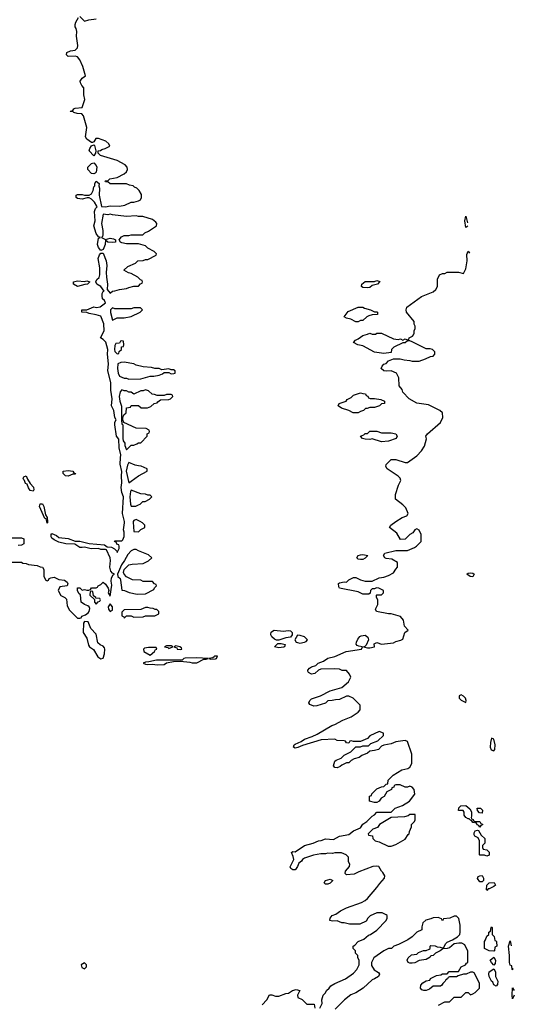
# Model space of a CAD drawing. Header units: inches. Extents: x 2722057 to 2913084, y 892730 to 1030005.
# Tile 150 of 231: x 2832316 to 2836544, y 975872 to 984291. Entities that reach past the tile are written whole.
import ezdxf

# ---------------------------------------------------------------- set-up
doc = ezdxf.new("R2010")
doc.units = ezdxf.units.IN
doc.header["$MEASUREMENT"] = 0
doc.layers.add('C8937', color=7, linetype='Continuous')
doc.layers.add('C8938', color=7, linetype='Continuous')

msp = doc.modelspace()

# ---------------------------------------------------------------- linework, layer by layer
at = {"layer": 'C8937', "color": 2}
for points, elevation in [([(2832186, 979654), (2832330, 979652), (2832343.6, 979643.6), (2832370, 979642), (2832391.6, 979631.6), (2832463.6, 979623.6), (2832490, 979612), (2832510, 979611.3), (2832522, 979590), (2832522, 979530), (2832538, 979498), (2832550, 979494), (2832562, 979498), (2832567.3, 979512.7), (2832580.4, 979519.6), (2832610, 979524.7), (2832650, 979504.7), (2832698, 979498), (2832721, 979481), (2832726, 979470), (2832722, 979450), (2832659.6, 979440.4), (2832644.7, 979410), (2832667.7, 979367.7), (2832702, 979350), (2832715.3, 979335.3), (2832720.7, 979280.7), (2832741.4, 979241.4), (2832810, 979174), (2832830, 979174), (2832842, 979178), (2832846, 979190), (2832878, 979202), (2832901.2, 979218.8), (2832909, 979230), (2832915.3, 979255.3), (2832908.7, 979270), (2832898.6, 979278.6), (2832868.7, 979290), (2832841.2, 979310), (2832834.6, 979374.6), (2832823.1, 979383.1), (2832808.4, 979408.4), (2832810, 979434), (2832830, 979432), (2832850, 979412), (2832870, 979418), (2832890, 979412), (2832907.3, 979412.7), (2832922, 979418), (2832930, 979434), (2832970, 979434), (2832982, 979438), (2832986, 979450), (2833010, 979462), (2833030, 979482), (2833050, 979464.7), (2833071.3, 979430), (2833078, 979410), (2833072, 979390), (2833090, 979362), (2833104.1, 979455.9), (2833097.6, 979490), (2833101.2, 979518.8), (2833115.3, 979544.7), (2833126, 979550), (2833110, 979558), (2833096, 979576), (2833086, 979610), (2833092.9, 979667.1), (2833089.5, 979690), (2833057.2, 979757.2), (2833050, 979762), (2833010, 979761.2), (2832990, 979769.3), (2832926.8, 979766.8), (2832870, 979781.2), (2832850, 979777.2), (2832830, 979779.3), (2832786.6, 979806.6), (2832710.6, 979809.4), (2832650, 979823.7), (2832610, 979842.7), (2832590, 979859), (2832583.7, 979870), (2832584, 979890), (2832590, 979898), (2832630, 979881), (2832650, 979864), (2832730, 979856), (2832790, 979831.3), (2832830, 979831), (2832910, 979811), (2833039.6, 979799.6), (2833063.6, 979783.6), (2833099.6, 979779.6), (2833126.4, 979766.4), (2833146.8, 979746.8), (2833150, 979734), (2833166, 979770), (2833166, 979790), (2833162, 979802), (2833147.3, 979807.3), (2833142, 979822), (2833126, 979830), (2833130, 979834), (2833190, 979834), (2833196.4, 979843.6), (2833208.4, 979871.6), (2833208.7, 979910), (2833204, 979930), (2833212.7, 979990), (2833210.5, 980000)], 10), ([(2832553.1, 980000), (2832554, 979990), (2832550, 979986), (2832546.9, 980000)], 10), ([(2833286.8, 980000), (2833284.9, 979995.1), (2833290, 979914), (2833330, 979912), (2833350, 979932), (2833386, 979950), (2833386, 979970), (2833366, 979990), (2833346, 980000)], 10), ([(2834882, 975838), (2834900.4, 975879.6), (2834899.3, 975910), (2834909.3, 975950), (2834929, 975970), (2834938, 975990), (2834962, 976010), (2834975.3, 976030), (2835010, 976051), (2835102, 976090), (2835170, 976138), (2835198, 976170), (2835218, 976210), (2835218, 976250), (2835206, 976270), (2835206, 976290), (2835186, 976310), (2835186, 976330), (2835166, 976350), (2835166, 976370), (2835182, 976378), (2835208, 976410), (2835258, 976430), (2835296.5, 976463.5), (2835315.3, 976470), (2835370, 976504.7), (2835448, 976590), (2835458, 976610), (2835458, 976630), (2835450, 976638), (2835414.6, 976654.6), (2835370, 976655.3), (2835311.6, 976628.4), (2835291.6, 976608.4), (2835276.9, 976583.1), (2835223.6, 976556.4), (2835136.4, 976556.4), (2835090, 976568), (2835068.4, 976568.4), (2835030, 976586), (2834990, 976582), (2834968, 976590), (2834968.7, 976610), (2834988, 976630), (2835018, 976642), (2835058, 976670), (2835110, 976696), (2835236.6, 976743.4), (2835270, 976761), (2835290, 976778), (2835370, 976872), (2835393.6, 976906.4), (2835435.3, 976950), (2835438, 976970), (2835420.4, 977000.4), (2835408, 977010), (2835386, 977050), (2835370, 977054), (2835334, 977050), (2835215.3, 977004.7), (2835176.3, 976983.7), (2835110, 976978), (2835098, 976990), (2835102, 977010), (2835135.3, 977050), (2835138, 977070), (2835128, 977090), (2835126, 977130), (2835106, 977150), (2835067.3, 977167.3), (2835010, 977168), (2834990, 977162), (2834950, 977164), (2834930, 977159), (2834890, 977159), (2834827.3, 977147.3), (2834750, 977122), (2834732, 977110), (2834723.6, 977096.4), (2834702, 977078), (2834691, 977050), (2834674, 977026), (2834670, 977022), (2834650, 977022), (2834634, 977034), (2834628.9, 977048.9), (2834658, 977110), (2834654.6, 977134.6), (2834638, 977170), (2834650, 977178), (2834670, 977176), (2834749.3, 977230.7), (2834826, 977250), (2834868.9, 977271.1), (2834892.7, 977272.7), (2834930, 977286.8), (2834999.3, 977280.7), (2835049.4, 977310.6), (2835130, 977324.7), (2835170, 977356), (2835230, 977382), (2835250, 977411.3), (2835284.7, 977435.3), (2835330, 977482), (2835348.4, 977491.6), (2835370, 977514), (2835490, 977514), (2835526, 977550), (2835588.9, 977571.1), (2835648, 977610), (2835694, 977670), (2835688, 977710), (2835670, 977728), (2835650, 977738), (2835631.1, 977728.9), (2835610, 977728.7), (2835567.3, 977747.3), (2835532.7, 977747.3), (2835518, 977742), (2835514, 977730), (2835498, 977722), (2835494, 977710), (2835454, 977690), (2835431.1, 977648.9), (2835405.4, 977634.6), (2835390, 977608), (2835370, 977598), (2835350, 977598), (2835306, 977610), (2835307.3, 977652.7), (2835322, 977658), (2835327.3, 977672.7), (2835370, 977714), (2835408.4, 977731.6), (2835430, 977734), (2835450, 977754), (2835462, 977758), (2835466, 977790), (2835508, 977830), (2835583.7, 977876.3), (2835632.7, 977887.3), (2835650, 977901), (2835669.2, 977930), (2835669.4, 978010), (2835630, 978118), (2835610, 978128.7), (2835530, 978117.2), (2835490, 978099), (2835430, 978088), (2835410, 978078), (2835382, 978050), (2835350, 978041.2), (2835310, 978038), (2835290, 978019), (2835240.7, 977999.3), (2835218, 977982), (2835174, 977970), (2835150, 977958), (2835130, 977938), (2835110, 977938), (2835070, 977918), (2835055.3, 977904.7), (2835030, 977895.3), (2835010, 977898), (2834998, 977910), (2835009, 977950), (2835020.2, 977959.8), (2835063.1, 977976.9), (2835090, 978002), (2835146, 978030), (2835190, 978074), (2835230, 978074), (2835250, 978082), (2835296.4, 978083.6), (2835318, 978102), (2835376.4, 978123.6), (2835426, 978170), (2835426, 978190), (2835390, 978206), (2835310, 978168), (2835290, 978146), (2835230, 978118), (2835170, 978118), (2835150, 978126), (2835138, 978122), (2835130, 978106), (2835108.4, 978108.4), (2835102, 978122), (2835090, 978126), (2835030, 978128), (2835010, 978138), (2834893.2, 978133.2), (2834734.6, 978085.4), (2834692.5, 978067.5), (2834670, 978062.7), (2834655.3, 978070), (2834661.2, 978090), (2834670, 978096.3), (2834720.7, 978119.3), (2834750, 978140.4), (2834817.2, 978162.8), (2834857.6, 978182.4), (2834983.6, 978256.4), (2835010, 978264.9), (2835078.9, 978301.1), (2835148.7, 978330), (2835208, 978370), (2835226, 978390), (2835226, 978430), (2835166, 978490), (2835130, 978508), (2835110, 978508), (2835050, 978478), (2835016.4, 978476.4), (2834988.4, 978468.4), (2834950, 978468), (2834930, 978448), (2834856.9, 978423.1), (2834830, 978422), (2834796.4, 978436.4), (2834788, 978450), (2834795.3, 978470), (2834810, 978484.7), (2834886, 978510), (2834970, 978551.3), (2835070, 978582), (2835128, 978630), (2835146, 978670), (2835136.4, 978696.4), (2835110, 978726), (2835072.7, 978727.3), (2835050, 978738), (2835010, 978742), (2834890, 978738), (2834870, 978728), (2834839.1, 978700.9), (2834810, 978695.3), (2834786, 978710), (2834780.4, 978720.4), (2834778, 978730), (2834793.6, 978746.4), (2834810, 978758), (2834846, 978770), (2834866, 978790), (2834913.6, 978806.4), (2834949.3, 978830.7), (2835010, 978846), (2835106, 978890), (2835238, 978910), (2835246, 978930), (2835214.8, 978934.8), (2835200.9, 978940.9), (2835192.9, 978952.9), (2835194, 978970), (2835205.2, 978994.8), (2835223.3, 979016.7), (2835235.8, 979024.2), (2835270, 979028.2), (2835291.9, 979011.9), (2835298, 978990), (2835277.5, 978942.5), (2835267.7, 978932.3), (2835254, 978930), (2835290, 978918.8), (2835310, 978918.8), (2835348, 978930), (2835346.3, 978953.7), (2835370, 978964.7), (2835410, 978950.8), (2835510, 978963), (2835530, 978974), (2835575.3, 978984.7), (2835590, 978994.8), (2835608.7, 979051.3), (2835638, 979070), (2835604.7, 979104.7), (2835598, 979158), (2835570, 979189), (2835491.7, 979211.7), (2835469.5, 979209.5), (2835366, 979230), (2835358, 979250), (2835378, 979290), (2835378, 979330), (2835366, 979350), (2835366, 979370), (2835370, 979374), (2835410, 979374), (2835426, 979390), (2835426, 979410), (2835386, 979430), (2835366, 979434), (2835350, 979426), (2835330, 979426), (2835314, 979410), (2835312.7, 979387.3), (2835299.6, 979380.4), (2835250, 979378), (2835210, 979398), (2835049.3, 979429.3), (2835043.1, 979443.1), (2835042, 979470), (2835050, 979476), (2835090, 979484.7), (2835110, 979482), (2835130, 979502), (2835170, 979522), (2835190, 979522), (2835230, 979502), (2835270, 979491.3), (2835328.9, 979491.1), (2835390, 979518), (2835430, 979524.7), (2835470, 979538), (2835510, 979562), (2835530, 979594), (2835546, 979610), (2835546, 979650), (2835497.2, 979677.2), (2835450, 979684), (2835438, 979690), (2835426, 979710), (2835438, 979730), (2835530, 979752), (2835630, 979751.3), (2835690, 979778), (2835708, 979790), (2835748, 979830), (2835748, 979890), (2835730, 979926), (2835710, 979938), (2835694, 979930), (2835676.9, 979903.1), (2835650, 979888), (2835610, 979848), (2835570, 979846), (2835540.4, 979900.4), (2835478, 979950), (2835488, 979970), (2835532.4, 980000)], 6), ([(2832190, 979862), (2832330, 979862), (2832350, 979852), (2832352, 979810), (2832330, 979798), (2832303.6, 979796.4)], 10), ([(2835896.4, 975863.6), (2835950, 975894), (2835990, 975894), (2836030, 975934), (2836090, 975934), (2836130, 975974), (2836150, 975974), (2836170, 975954), (2836190, 975962), (2836210, 975972), (2836246, 976010), (2836246, 976050), (2836238, 976070), (2836202, 976142), (2836190, 976146), (2836170, 976146), (2836131.3, 976128.7), (2836110, 976128.7), (2836063.6, 976116.4), (2836050, 976106), (2835990, 976106), (2835978, 976102), (2835974, 976090), (2835958, 976082), (2835954, 976070), (2835932, 976050), (2835924.7, 976035.3), (2835912.7, 976027.3), (2835850, 976026), (2835819.8, 976000.2), (2835791.1, 975988.9), (2835770, 975989), (2835754.6, 975994.6), (2835742, 976010), (2835744.7, 976035.3), (2835763.1, 976056.9), (2835790, 976074), (2835822, 976078), (2835827.3, 976092.7), (2835880.4, 976119.6), (2835916.4, 976123.6), (2835930, 976134), (2835970, 976134), (2835988.4, 976151.6), (2836067.3, 976152.7), (2836088.7, 976191.3), (2836126, 976210), (2836135.3, 976224.7), (2836146, 976230), (2836147.3, 976327.3), (2836120.4, 976380.4), (2836094.6, 976394.6), (2836070, 976395.3), (2836030, 976388), (2835990, 976355.3), (2835970, 976348), (2835932.7, 976347.3), (2835911.6, 976328.4), (2835870, 976308), (2835850, 976288), (2835830, 976286), (2835823.6, 976276.4), (2835790, 976254), (2835730, 976248), (2835694, 976226), (2835670, 976224), (2835650, 976224), (2835638, 976230), (2835628.4, 976248.4), (2835638, 976270), (2835664, 976296), (2835710, 976302), (2835724, 976316), (2835738, 976322), (2835768.9, 976331.1), (2835790, 976332), (2835816.4, 976343.6), (2835826, 976350), (2835826, 976370), (2835830, 976374), (2835867.3, 976372.7), (2835883.6, 976363.6), (2835910, 976362), (2835930, 976354), (2835942, 976358), (2835955.3, 976390), (2835970, 976404.7), (2836016.4, 976423.6), (2836058, 976450), (2836078, 976470), (2836082, 976490), (2836082, 976550), (2836070, 976606), (2836050, 976626), (2836030, 976626), (2835991.6, 976608.4), (2835938, 976602), (2835930, 976586), (2835922, 976602), (2835894, 976614), (2835850, 976612.7), (2835830, 976602), (2835787.1, 976592.9), (2835762, 976570), (2835754, 976534), (2835754, 976510), (2835710, 976488), (2835670, 976448), (2835635.3, 976424.7), (2835555.3, 976384.7), (2835514, 976370), (2835494, 976350), (2835470, 976348), (2835430, 976328), (2835342, 976270), (2835322, 976230), (2835323.6, 976203.6), (2835345.4, 976165.4), (2835383.6, 976143.6), (2835392, 976130), (2835382, 976110), (2835350, 976088.7), (2835330, 976082), (2835252, 976010), (2835190.6, 975969.4), (2835147.9, 975952.1), (2835092, 975910), (2835014, 975830)], 6), ([(2836530, 976166), (2836526, 976170), (2836522, 976202), (2836510, 976206), (2836504, 976230), (2836504, 976290), (2836495.3, 976370), (2836510, 976414), (2836518.6, 976370.6)], 2), ([(2836530.1, 976181.5), (2836530, 976166)], 2), ([(2834388.4, 975868.4), (2834428, 975910), (2834450, 975954), (2834470, 975954), (2834502, 975942), (2834530, 975941), (2834590, 975964.7), (2834614, 975966), (2834649.3, 975990.7), (2834678.8, 975998.8), (2834712, 975990), (2834692, 975950), (2834694, 975930), (2834730, 975914), (2834770, 975874), (2834832.7, 975872.7), (2834838, 975838)], 6), ([(2836530, 975918), (2836524.5, 975950), (2836530, 976014), (2836541.6, 975990.7)], 2), ([(2836544.2, 975948.9), (2836530, 975918)], 2)]:
    msp.add_lwpolyline(points, dxfattribs=dict(at, elevation=elevation))
for points, elevation in [([(2833310, 979762), (2833290, 979761.2), (2833270, 979749.2), (2833241.1, 979718.9), (2833213, 979667), (2833185.5, 979630), (2833151.3, 979550), (2833156, 979530), (2833173.4, 979513.4), (2833178.5, 979498.5), (2833190, 979414), (2833211.6, 979411.6), (2833252.7, 979392.7), (2833319.6, 979379.6), (2833390, 979382), (2833462, 979418), (2833467.3, 979432.7), (2833486, 979450), (2833482, 979462), (2833467.3, 979467.3), (2833450, 979486), (2833371.6, 979488.4), (2833350, 979498), (2833280.4, 979500.4), (2833230, 979528), (2833208, 979550), (2833203.1, 979563.1), (2833209.3, 979590.7), (2833249.3, 979630.7), (2833276.9, 979636.9), (2833370, 979642), (2833416.4, 979663.6), (2833446, 979690), (2833416.4, 979716.4), (2833330, 979748.7)], 10), ([(2835230, 979675.3), (2835210, 979678), (2835198, 979690), (2835208, 979710), (2835230, 979716), (2835250, 979718.8), (2835292, 979710), (2835270, 979688), (2835250, 979675.3)], 6), ([(2836190, 979528.7), (2836166, 979530), (2836138, 979550), (2836150, 979558), (2836170, 979562), (2836190, 979558), (2836202, 979550)], 2), ([(2832930, 979406), (2832918, 979402), (2832914, 979370), (2832954, 979334), (2832954, 979310), (2832970, 979294), (2832987.3, 979312.7), (2833002, 979318), (2833006, 979330), (2833002, 979342), (2832966, 979346), (2832966, 979350), (2832946, 979366), (2832942, 979402)], 10), ([(2833090, 979295.3), (2833071.3, 979270), (2833076, 979250), (2833090, 979231.3), (2833110, 979242), (2833108.7, 979270)], 10), ([(2833410, 979266), (2833390, 979266), (2833350, 979248), (2833210, 979246), (2833190, 979226), (2833190, 979194), (2833204.7, 979184.7), (2833210, 979174), (2833230, 979194), (2833270, 979194), (2833290, 979182), (2833370, 979184.7), (2833390, 979194), (2833470, 979194), (2833506, 979210), (2833506, 979230), (2833487.3, 979247.3), (2833472.7, 979247.3), (2833456.4, 979256.4), (2833430, 979258)], 10), ([(2832870, 979146), (2832862, 979130), (2832858, 979050), (2832890, 979002), (2832903.5, 978943.5), (2832912, 978930), (2832946.8, 978906.8), (2832984, 978844), (2833010, 978826.8), (2833028.4, 978831.6), (2833042, 978870), (2833044, 978910), (2833040.2, 978920.2), (2833030, 978935.3), (2833004.7, 978944.7), (2832984, 978964), (2832970, 979038), (2832924.7, 979084.7), (2832902, 979142)], 10), ([(2834570, 979063.6), (2834610, 979067.6), (2834630, 979064.9), (2834644.9, 979050), (2834646, 979030), (2834630, 979011), (2834590, 979006), (2834530, 978986), (2834510, 978986.6), (2834493.9, 978993.9), (2834470, 979015.1), (2834461.3, 979030), (2834462.3, 979037.7), (2834466.6, 979053.4), (2834476.3, 979063.7), (2834490, 979070.3)], 6), ([(2834690, 979027.3), (2834667, 978990), (2834679.1, 978970), (2834690, 978965.2), (2834710, 978961.3), (2834750, 978968.4), (2834764.7, 978975.3), (2834777, 978990), (2834750, 979013.3), (2834713.2, 979026.8)], 10), ([(2833416.9, 978923.1), (2833383.6, 978916.4), (2833374, 978910), (2833378, 978890), (2833430, 978857.3), (2833469.4, 978890), (2833475.5, 978904.5), (2833488, 978910), (2833482, 978922)], 10), ([(2833610, 978938), (2833570, 978938), (2833554, 978930), (2833582, 978922), (2833590, 978914), (2833610, 978922), (2833626, 978930)], 10), ([(2833650, 978938), (2833634, 978930), (2833658.8, 978918.8), (2833661, 978910), (2833690, 978906), (2833702, 978910), (2833699, 978919), (2833686, 978930)], 10), ([(2834530, 978919.6), (2834495.3, 978930), (2834523.9, 978956.1), (2834550, 978958.4), (2834586, 978950), (2834578.8, 978930), (2834570, 978926)], 6), ([(2833830, 978834.8), (2833730, 978833), (2833718, 978830), (2833704.7, 978815.3), (2833486.4, 978813.6), (2833419.8, 978800.2), (2833390, 978799), (2833372, 978790), (2833390, 978781), (2833410, 978778), (2833450, 978781), (2833490, 978776), (2833550, 978778), (2833569.3, 978790.7), (2833630, 978802.8), (2833690, 978806), (2833770, 978798), (2833790, 978792), (2833830, 978792), (2833890, 978822), (2833910, 978822), (2833926, 978830)], 10), ([(2834006, 978850), (2833982, 978850), (2833978, 978842), (2833965.4, 978834.6), (2833934, 978830), (2833950, 978822), (2833990, 978824.7), (2833998, 978830)], 10), ([(2836090, 978518), (2836074, 978510), (2836072, 978490), (2836081, 978481), (2836090, 978472), (2836130, 978454), (2836134, 978470), (2836128, 978490), (2836110, 978508)], 6), ([(2836350, 978148.7), (2836339.3, 978110), (2836338, 978070), (2836347.1, 978047.1), (2836370, 978040.5), (2836377.6, 978050), (2836379.7, 978090), (2836370, 978138)], 6), ([(2836210, 977434), (2836250, 977434), (2836258, 977418), (2836272.7, 977412.7), (2836272.7, 977407.3), (2836258, 977402), (2836250, 977386), (2836242, 977402), (2836227.3, 977407.3), (2836222, 977422), (2836190, 977426), (2836182, 977442), (2836170, 977446), (2836158, 977458), (2836150, 977458), (2836128.7, 977470), (2836115.3, 977490), (2836114.6, 977514.6), (2836108, 977528), (2836066, 977530), (2836068.7, 977551.3), (2836086, 977570), (2836130, 977572), (2836163.6, 977543.6), (2836176.9, 977516.9), (2836178, 977482), (2836174, 977470), (2836178, 977458), (2836192, 977452), (2836198, 977438)], 2), ([(2835695.3, 977495.3), (2835650, 977495.3), (2835636, 977484), (2835606, 977474), (2835490, 977468.7), (2835391.6, 977408.4), (2835376, 977384), (2835334, 977370), (2835294, 977330), (2835298, 977318), (2835332.7, 977312.7), (2835334, 977290), (2835354, 977270), (2835390, 977262), (2835465.4, 977225.4), (2835490, 977224.7), (2835530, 977238), (2835610, 977284.7), (2835636.4, 977323.6), (2835646, 977330), (2835648, 977350), (2835666, 977390), (2835666, 977410), (2835690, 977434), (2835698, 977450)], 6), ([(2836270, 977506), (2836248, 977508), (2836228.4, 977528.4), (2836226, 977550), (2836254, 977550), (2836271.6, 977531.6)], 2), ([(2836310, 977138), (2836290, 977146), (2836250, 977146), (2836246, 977150), (2836248, 977270), (2836235.3, 977295.3), (2836206, 977310), (2836200.4, 977320.4), (2836200.4, 977339.6), (2836210, 977354), (2836230, 977362), (2836238, 977358), (2836259.6, 977319.6), (2836292, 977290), (2836292, 977250), (2836272, 977230), (2836272.7, 977212.7), (2836278, 977198), (2836310, 977192), (2836330, 977174), (2836330, 977146)], 2), ([(2834930, 976898), (2834918, 976910), (2834930, 976931.3), (2834970, 976942), (2834994, 976930), (2834970, 976908), (2834950, 976898)], 6), ([(2836250, 976918), (2836228.4, 976948.4), (2836236.4, 976963.6), (2836248.4, 976971.6), (2836270, 976972), (2836282, 976950), (2836282, 976930), (2836270, 976918)], 2), ([(2836310, 976846), (2836306, 976850), (2836308, 976892), (2836328.4, 976911.6), (2836372.7, 976912.7), (2836382, 976890), (2836370, 976878), (2836330, 976858), (2836322, 976858)], 2), ([(2836370, 976326), (2836330, 976328), (2836288, 976350), (2836288, 976410), (2836298, 976422), (2836310, 976454), (2836326, 976470), (2836326, 976490), (2836342, 976498), (2836346, 976530), (2836350, 976534), (2836354, 976530), (2836354, 976470), (2836371.6, 976451.6), (2836378, 976418), (2836390, 976414), (2836392.7, 976407.3), (2836394, 976370), (2836378, 976362), (2836374, 976330)], 2), ([(2832870, 976228), (2832842, 976210), (2832846, 976186), (2832870, 976174), (2832887.3, 976192.7), (2832888, 976210)], 10), ([(2836370, 976206), (2836348, 976230), (2836338, 976250), (2836370, 976274), (2836382, 976250), (2836379.6, 976220.4)], 2), ([(2836390, 976028), (2836370, 976038), (2836360.2, 976060.2), (2836350, 976069), (2836330, 976108.7), (2836325.1, 976130), (2836330, 976151), (2836370, 976174), (2836382, 976150), (2836382, 976110), (2836402, 976070), (2836399.6, 976040.4)], 2)]:
    msp.add_lwpolyline(points, close=True, dxfattribs=dict(at, elevation=elevation))
at = {"layer": 'C8938', "color": 2}
for points, elevation in [([(2833210.5, 980000), (2833195.6, 980070), (2833202, 980210), (2833189.6, 980249.7), (2833183.5, 980290), (2833188.2, 980330), (2833184.7, 980390), (2833187.5, 980427.5), (2833174.5, 980490), (2833176, 980544), (2833181.2, 980570), (2833167, 980630), (2833164, 980704), (2833143.7, 980730), (2833130, 980826), (2833129.6, 980850.4), (2833139, 980870), (2833129.5, 980890), (2833120.9, 980950), (2833100.9, 980990), (2833105.1, 981050), (2833095.5, 981124.5), (2833095.1, 981190), (2833069, 981290), (2833075.6, 981350), (2833067.3, 981430), (2833069.4, 981470), (2833053, 981533), (2833030, 981555.3), (2833006, 981570), (2833037.2, 981630), (2833034, 981690), (2833010, 981755.3), (2832970, 981768.7), (2832910, 981778), (2832890, 981788.7), (2832846, 981790), (2832846, 981810), (2832890, 981811), (2832950, 981834.8), (2832971, 981831), (2833003.2, 981836.8), (2833048.7, 981870), (2833042, 981890), (2833024.8, 981904.8), (2833019.3, 981930), (2833019.3, 981950), (2833030, 981966), (2833038, 981970), (2833009.2, 982010), (2832975.3, 982030), (2832966, 982050), (2832974, 982070), (2832994.5, 982085.5), (2833002, 982110), (2833000.9, 982170), (2832986, 982250), (2832999, 982281), (2833010, 982294), (2833030, 982294), (2833054.8, 982230), (2833060.7, 982190), (2833054.8, 982130), (2833056.3, 982090), (2833067.3, 982030), (2833064.7, 981984.7), (2833090, 981954), (2833108.9, 981971.1), (2833128.4, 981971.6), (2833170, 981984.7), (2833228.4, 981991.6), (2833250, 982002), (2833292.7, 982012.7), (2833330, 982014), (2833347.3, 982032.7), (2833362, 982038), (2833366, 982050), (2833362, 982062), (2833347.3, 982067.3), (2833326, 982090), (2833270, 982122), (2833245.6, 982125.6), (2833206, 982150), (2833240.2, 982179.8), (2833306, 982210), (2833326, 982230), (2833370, 982232), (2833390, 982242), (2833410, 982242), (2833482, 982278), (2833486, 982290), (2833466, 982310), (2833410, 982338), (2833390, 982358), (2833330, 982375.3), (2833230, 982374), (2833190, 982382), (2833178, 982390), (2833166, 982410), (2833184.7, 982435.3), (2833210, 982444.7), (2833250, 982446), (2833270, 982451.3), (2833367.3, 982452.7), (2833386, 982470), (2833418, 982482), (2833486, 982530), (2833488, 982550), (2833480.4, 982560.4), (2833450, 982582), (2833368.4, 982608.4), (2833330, 982608.7), (2833310, 982615.3), (2833230, 982608.7), (2833110, 982622), (2833090, 982628.7), (2833070, 982624), (2833030, 982628), (2833014, 982550), (2833026, 982490), (2833027.1, 982452.9), (2833023.6, 982436.4), (2833014, 982430), (2833050, 982412), (2833090, 982422), (2833116.9, 982416.9), (2833134, 982410), (2833134, 982390), (2833110, 982386), (2833070, 982388), (2833050, 982406), (2833044.9, 982370), (2833030, 982326), (2833010, 982318), (2832990, 982342), (2832979.6, 982370), (2832990, 982422), (2833006, 982430), (2832990, 982435.3), (2832970, 982464), (2832948, 982530), (2832959.5, 982570), (2832954.5, 982650), (2832962.9, 982677.1), (2832978, 982690), (2832976.4, 982696.4), (2832954, 982730), (2832930, 982755.3), (2832910, 982768.7), (2832891.6, 982768.4), (2832850, 982755.3), (2832810, 982762), (2832798, 982770), (2832798, 982790), (2832810, 982796), (2832850, 982797.3), (2832870, 982790.7), (2832909.3, 982790.7), (2832930, 982801), (2832943.7, 982830), (2832950, 982862), (2832958, 982870), (2832958, 982890), (2832970, 982912), (2832994, 982890), (2832991.3, 982870), (2832997.3, 982850), (2832996.3, 982790), (2833014, 982694), (2833050, 982692), (2833090, 982701), (2833170, 982698), (2833213.6, 982706.4), (2833270, 982732), (2833290, 982732), (2833330, 982742), (2833348.4, 982751.6), (2833358, 982770), (2833356.4, 982796.4), (2833338, 982830), (2833318, 982850), (2833298, 982858), (2833286, 982870), (2833255.3, 982875.3), (2833228.4, 982888.4), (2833089.1, 982889.1), (2833070, 982906), (2833050, 982906), (2833046, 982910), (2833050, 982914), (2833070, 982914), (2833086, 982930), (2833150, 982942), (2833210, 982972), (2833228, 982990), (2833238, 983010), (2833235.3, 983030), (2833218, 983050), (2833150, 983088.7), (2833006, 983130), (2832986, 983150), (2832986, 983170), (2833007.3, 983172.7), (2833018, 983182), (2833046, 983190), (2833086, 983210), (2833078, 983230), (2833052.9, 983252.9), (2832990, 983274), (2832966, 983274), (2832950, 983246), (2832938, 983242), (2832930, 983242), (2832889.3, 983269.3), (2832879.3, 983290), (2832889.3, 983370.7), (2832861.2, 983470), (2832845.6, 983485.6), (2832806, 983490), (2832778, 983498), (2832770, 983506), (2832750, 983506), (2832746, 983510), (2832770, 983514), (2832778, 983530), (2832790, 983536), (2832850, 983541), (2832873.2, 983610), (2832864.5, 983650), (2832865.2, 983710), (2832847.9, 983727.9), (2832835.1, 983750), (2832833.2, 983766.8), (2832849.6, 983790.4), (2832878, 983810), (2832855.3, 983890), (2832829.4, 983949.4), (2832810, 983974), (2832790, 983979), (2832730, 983975.3), (2832715.3, 983990), (2832718, 984010), (2832750, 984026), (2832790, 984031.3), (2832809.1, 984050.9), (2832812.7, 984070), (2832800.9, 984150), (2832803.7, 984190), (2832797, 984217), (2832788.7, 984230), (2832788.7, 984250), (2832796, 984270), (2832818, 984310)], 10), ([(2832830, 984318), (2832870, 984278), (2832906, 984290), (2832970, 984297.3)], 10), ([(2836130, 982515.3), (2836121.3, 982570), (2836130, 982612), (2836144, 982553.1)], 6), ([(2836145.7, 982525.3), (2836130, 982515.3)], 6), ([(2835532.4, 980000), (2835584.7, 980035.3), (2835626, 980050), (2835638, 980070), (2835616.5, 980116.5), (2835590, 980144), (2835527.3, 980192.7), (2835528, 980230), (2835555.3, 980310), (2835575.3, 980350), (2835568.7, 980370), (2835550, 980388.7), (2835458, 980450), (2835446, 980470), (2835447.3, 980487.3), (2835491.6, 980531.6), (2835530, 980532), (2835610, 980504.7), (2835630, 980506), (2835710, 980561), (2835750, 980604.7), (2835776.5, 980643.5), (2835793.6, 980706.4), (2835788, 980730), (2835802, 980750), (2835912.1, 980847.9), (2835933.2, 980890), (2835929.1, 980929.1), (2835908, 980950), (2835810, 980998), (2835710, 981012.7), (2835646, 981050), (2835590, 981106), (2835586, 981130), (2835560.4, 981160.4), (2835558, 981230), (2835538, 981270), (2835490, 981289), (2835450, 981285.2), (2835429.3, 981289.3), (2835406, 981310), (2835415.3, 981330), (2835430, 981344.7), (2835448.4, 981351.6), (2835470, 981374), (2835510, 981392), (2835568.4, 981391.6), (2835602, 981382), (2835650, 981378), (2835670, 981372), (2835710, 981371.3), (2835730, 981371.3), (2835786, 981390), (2835828.4, 981411.6), (2835850, 981414), (2835866, 981430), (2835866, 981450), (2835846, 981470), (2835823.6, 981476.4), (2835790, 981478), (2835670, 981538), (2835650, 981546), (2835630, 981546), (2835610, 981528), (2835590, 981528), (2835514, 981490), (2835494, 981470), (2835490, 981446), (2835430, 981438), (2835350, 981449), (2835250, 981502), (2835206, 981510), (2835168, 981530), (2835186, 981550), (2835210, 981562), (2835250, 981592), (2835290, 981602), (2835310, 981612), (2835330, 981602), (2835356.4, 981603.6), (2835370, 981612), (2835410, 981612), (2835510, 981562), (2835550, 981558), (2835570, 981562), (2835590, 981552), (2835610, 981562), (2835630, 981554), (2835642, 981558), (2835646, 981570), (2835674.6, 981585.4), (2835682, 981598), (2835688, 981610), (2835688, 981630), (2835698, 981650), (2835698, 981670), (2835688.9, 981688.9), (2835688, 981710), (2835622, 981790), (2835619, 981810), (2835626.3, 981833.7), (2835750, 981924.7), (2835850, 981964.7), (2835874.6, 981985.4), (2835888, 982010), (2835888.4, 982071.6), (2835906, 982110), (2835930, 982122), (2835950, 982122), (2835970, 982131.3), (2836068.4, 982131.6), (2836110, 982122), (2836130, 982162), (2836140.5, 982230), (2836137.5, 982282.5), (2836150, 982311), (2836159.7, 982294)], 6), ([(2832546.9, 980000), (2832542, 980022), (2832530, 980026), (2832484, 980130), (2832490, 980151.3), (2832510.6, 980150.6), (2832521, 980130), (2832536.9, 980056.9), (2832550, 980034), (2832553.1, 980000)], 10), ([(2833346, 980000), (2833310, 980018), (2833290, 980008), (2833286.8, 980000)], 10)]:
    msp.add_lwpolyline(points, dxfattribs=dict(at, elevation=elevation))
for points, elevation in [([(2832950, 983126), (2832909.6, 983170), (2832914, 983190), (2832930, 983212), (2832950, 983222), (2832955.3, 983215.3), (2832966.8, 983170), (2832964.7, 983150)], 10), ([(2832950, 982973.2), (2832930, 982976), (2832899, 983010), (2832899, 983030), (2832930, 983062.8), (2832950, 983066), (2832970, 983044.7), (2832974.9, 983030), (2832970, 982988), (2832962, 982978)], 10), ([(2832868.7, 982051.3), (2832890, 982058), (2832914, 982050), (2832894, 982030), (2832871.6, 982028.4), (2832810, 982009.6), (2832775.3, 982030), (2832775.3, 982050), (2832810, 982059.1)], 10), ([(2835290, 981997.2), (2835250, 982002), (2835238, 982010), (2835242, 982030), (2835270, 982052.7), (2835348.7, 982051.3), (2835370, 982062), (2835394, 982054), (2835374, 982030), (2835330, 982018), (2835310, 982002)], 6), ([(2833110, 981828), (2833092, 981810), (2833092, 981788), (2833110, 981722), (2833150, 981742), (2833210, 981742), (2833267.3, 981752.7), (2833346, 981790), (2833366, 981810), (2833347.3, 981827.3), (2833292.7, 981827.3), (2833270, 981818), (2833130, 981818)], 10), ([(2835350, 981794), (2835370, 981794), (2835374, 981790), (2835374, 981770), (2835330, 981769), (2835299.8, 981760.2), (2835282, 981750), (2835250, 981718), (2835230, 981718), (2835210, 981708), (2835190, 981708), (2835146, 981730), (2835110, 981738), (2835088.4, 981751.6), (2835124.7, 981795.3), (2835210, 981832), (2835250, 981832), (2835263.6, 981823.6), (2835314, 981810)], 6), ([(2833190, 981546), (2833178, 981542), (2833170, 981526), (2833138, 981522), (2833130, 981506), (2833126.8, 981470), (2833130, 981454), (2833150, 981434), (2833162, 981438), (2833167.3, 981452.7), (2833186, 981470), (2833187.3, 981492.7), (2833202, 981498), (2833206, 981510), (2833202, 981542)], 10), ([(2833210, 981362), (2833179.6, 981360.4), (2833154, 981350), (2833152, 981310), (2833158, 981270), (2833170, 981242), (2833210, 981224.7), (2833230, 981224.7), (2833250, 981218), (2833350, 981221), (2833370, 981226), (2833430, 981242), (2833463.6, 981243.6), (2833507.3, 981252.7), (2833536.4, 981263.6), (2833550, 981274), (2833590, 981274), (2833610, 981262), (2833634.6, 981265.4), (2833646, 981270), (2833646, 981290), (2833630, 981298), (2833610, 981298), (2833590, 981306), (2833530, 981298), (2833507.3, 981307.3), (2833470, 981308), (2833443.6, 981316.4), (2833370, 981322), (2833310, 981338), (2833290, 981348)], 10), ([(2833390, 981126), (2833370, 981118), (2833350, 981118), (2833290, 981088), (2833270, 981106), (2833250, 981106), (2833230, 981118), (2833210, 981118), (2833190, 981126), (2833174, 981110), (2833167.3, 981070), (2833171.3, 981030), (2833185.4, 980985.4), (2833184.7, 980870), (2833190, 980834), (2833194, 980834), (2833198, 980818), (2833196, 980710), (2833201, 980690), (2833214, 980670), (2833214, 980650), (2833230, 980614), (2833270, 980654), (2833290, 980654), (2833316.4, 980663.6), (2833330, 980674), (2833350, 980674), (2833406, 980730), (2833406, 980750), (2833422, 980758), (2833426, 980770), (2833422, 980782), (2833396.4, 980796.4), (2833310, 980798), (2833206, 980846), (2833198, 980870), (2833198, 980890), (2833207.3, 980912.7), (2833226, 980930), (2833227.3, 980972.7), (2833262, 980978), (2833270, 980992), (2833330, 980992), (2833352.7, 980972.7), (2833407.3, 980972.7), (2833436.4, 980983.6), (2833466, 981010), (2833490, 981014), (2833496.4, 981023.6), (2833520.4, 981039.6), (2833590, 981044.7), (2833606, 981050), (2833626, 981070), (2833622, 981082), (2833610, 981086), (2833570, 981086), (2833550, 981078), (2833490, 981078), (2833467.3, 981087.3), (2833448.4, 981088.4), (2833416.4, 981116.4)], 10), ([(2835210, 980928.7), (2835166, 980930), (2835130, 980948.7), (2835066, 980970), (2835038, 980990), (2835048, 981010), (2835106, 981030), (2835116.4, 981043.6), (2835150, 981062), (2835170, 981082), (2835230, 981102), (2835250, 981094), (2835272.7, 981092.7), (2835278, 981078), (2835292.7, 981072.7), (2835298, 981058), (2835312.7, 981052.7), (2835350, 981052), (2835403.6, 981043.6), (2835434, 981030), (2835434, 981010), (2835410, 981008), (2835390.7, 980989.3), (2835350, 980976), (2835310, 980975.3), (2835287.3, 980967.3), (2835272.7, 980967.3), (2835254, 980950), (2835230, 980942)], 6), ([(2835410, 980758), (2835490, 980758.8), (2835532, 980750), (2835542, 980730), (2835534, 980710), (2835470, 980688.7), (2835410, 980682), (2835330, 980708), (2835310, 980702), (2835270, 980704), (2835246, 980710), (2835228, 980730), (2835258, 980742), (2835270, 980752), (2835290, 980754), (2835310, 980774), (2835368.4, 980771.6)], 6), ([(2832730, 980389), (2832706, 980390), (2832686, 980410), (2832688, 980430), (2832730, 980436), (2832771.1, 980431.1), (2832778, 980418), (2832794, 980410), (2832790, 980406), (2832770, 980406)], 10), ([(2833250, 980506), (2833238, 980482), (2833226.8, 980430), (2833250, 980332), (2833270, 980346), (2833330, 980392), (2833406, 980430), (2833406, 980450), (2833354.6, 980474.6), (2833330, 980475.3), (2833303.1, 980483.1)], 10), ([(2832430, 980259), (2832406.3, 980266.3), (2832390, 980288), (2832379.3, 980319.3), (2832366.6, 980326.6), (2832358, 980350), (2832350, 980358), (2832345.2, 980370), (2832350, 980382), (2832371.3, 980390), (2832382, 980362), (2832404.7, 980324.7), (2832433.7, 980293.7), (2832437.3, 980270)], 10), ([(2833270, 980268), (2833263.5, 980256.5), (2833257.3, 980210), (2833264, 980150), (2833270, 980132), (2833307.3, 980132.7), (2833330, 980142), (2833346, 980150), (2833368.4, 980171.6), (2833387.3, 980172.7), (2833426, 980190), (2833446, 980210), (2833430, 980226), (2833410, 980226), (2833390, 980235.3), (2833350, 980238)], 10)]:
    msp.add_lwpolyline(points, close=True, dxfattribs=dict(at, elevation=elevation))

doc.saveas('drawing.dxf')
